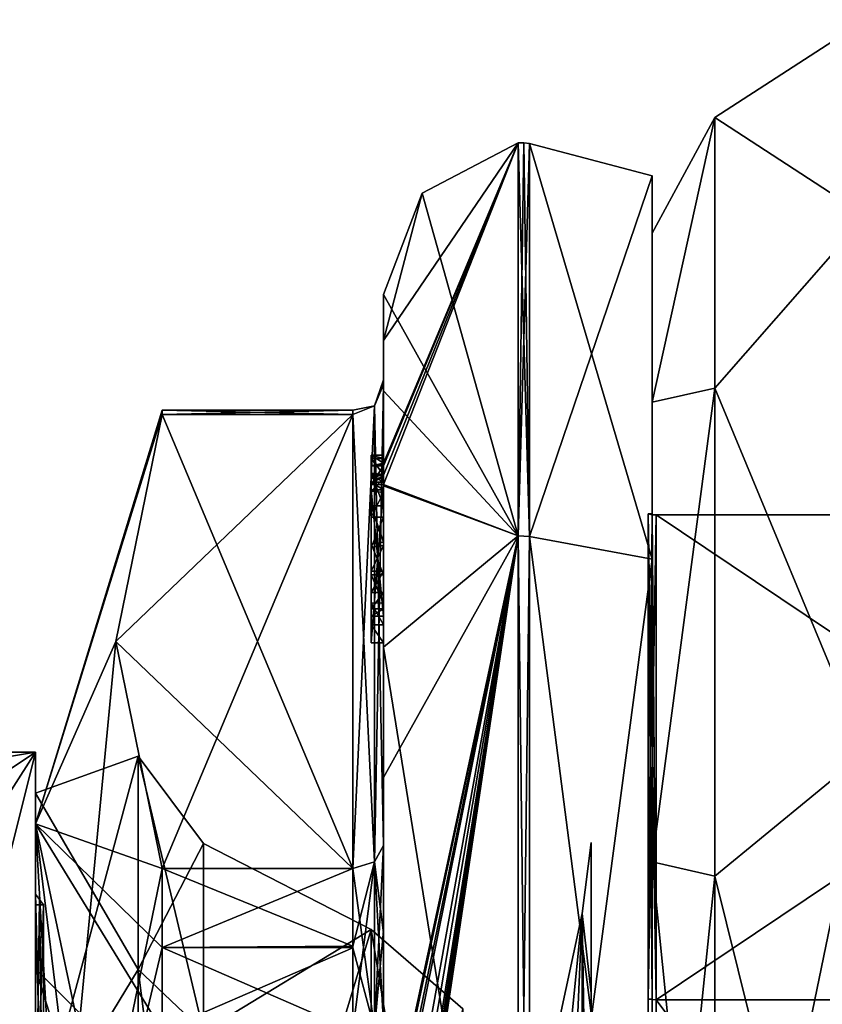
# Model space of a CAD drawing. Extents: x -23 to 700, y -1799 to -1.
# Tile 133 of 212: x -10 to 3, y -20 to -4. Entities that reach past the tile are written whole.
import ezdxf

# ---------------------------------------------------------------- set-up
doc = ezdxf.new("R2010")
doc.units = 0
doc.header["$LTSCALE"] = 67.568058
for name, color, linetype in [('1150', 7, 'CONTINUOUS'), ('1151', 7, 'CONTINUOUS'), ('1152', 7, 'CONTINUOUS'), ('1154', 7, 'CONTINUOUS'), ('1228', 7, 'CONTINUOUS'), ('1252', 7, 'CONTINUOUS'), ('1253', 7, 'CONTINUOUS'), ('1256', 7, 'CONTINUOUS'), ('1257', 7, 'CONTINUOUS'), ('1258', 7, 'CONTINUOUS'), ('1259', 7, 'CONTINUOUS'), ('1260', 7, 'CONTINUOUS'), ('1261', 7, 'CONTINUOUS'), ('1266', 7, 'CONTINUOUS'), ('1267', 7, 'CONTINUOUS'), ('1268', 7, 'CONTINUOUS'), ('1269', 7, 'CONTINUOUS'), ('1271', 7, 'CONTINUOUS'), ('1272', 7, 'CONTINUOUS'), ('1273', 7, 'CONTINUOUS'), ('1274', 7, 'CONTINUOUS'), ('1275', 7, 'CONTINUOUS'), ('1276', 7, 'CONTINUOUS'), ('1277', 7, 'CONTINUOUS'), ('1279', 7, 'CONTINUOUS'), ('1280', 7, 'CONTINUOUS'), ('1281', 7, 'CONTINUOUS'), ('1282', 7, 'CONTINUOUS'), ('1284', 7, 'CONTINUOUS'), ('1287', 7, 'CONTINUOUS'), ('1288', 7, 'CONTINUOUS'), ('1338', 7, 'CONTINUOUS'), ('1339', 7, 'CONTINUOUS'), ('1340', 7, 'CONTINUOUS'), ('1341', 7, 'CONTINUOUS'), ('1342', 7, 'CONTINUOUS'), ('1343', 7, 'CONTINUOUS'), ('1344', 7, 'CONTINUOUS'), ('1345', 7, 'CONTINUOUS'), ('1347', 7, 'CONTINUOUS'), ('1348', 7, 'CONTINUOUS'), ('1352', 7, 'CONTINUOUS'), ('1354', 7, 'CONTINUOUS'), ('1355', 7, 'CONTINUOUS'), ('1356', 7, 'CONTINUOUS'), ('1357', 7, 'CONTINUOUS'), ('1358', 7, 'CONTINUOUS'), ('1359', 7, 'CONTINUOUS'), ('1360', 7, 'CONTINUOUS'), ('1443', 7, 'CONTINUOUS'), ('1444', 7, 'CONTINUOUS'), ('1448', 7, 'CONTINUOUS'), ('1449', 7, 'CONTINUOUS'), ('1450', 7, 'CONTINUOUS'), ('1451', 7, 'CONTINUOUS'), ('1452', 7, 'CONTINUOUS'), ('902', 7, 'CONTINUOUS'), ('936', 7, 'CONTINUOUS')]:
    doc.layers.add(name, color=color, linetype=linetype)

msp = doc.modelspace()

# ---------------------------------------------------------------- linework, layer by layer
at = {"layer": '1150', "color": 7, "linetype": 'CONTINUOUS'}
for points in [[(-10.1, -16), (-10.1, -22, -10.392), (-11.6, -16), (-10.1, -16)], [(-11.6, -16), (-10.1, -22, -10.392), (-11.6, -16.253, -2.45), (-11.6, -16)], [(-11.6, -16.253, -2.45), (-10.1, -22, -10.392), (-11.6, -17, -4.796), (-11.6, -16.253, -2.45)], [(-11.6, -17, -4.796), (-10.1, -22, -10.392), (-11.6, -18.347, -7.128), (-11.6, -17, -4.796)], [(-11.6, -18.347, -7.128), (-10.1, -22, -10.392), (-11.6, -22, -10.392), (-11.6, -18.347, -7.128)]]:
    msp.add_3dface(points, dxfattribs=at)
at = {"layer": '1151', "color": 7, "linetype": 'CONTINUOUS'}
for points in [[(-10.1, -16), (-11.6, -16), (-11.6, -16.253, 2.45), (-10.1, -16)], [(-11.6, -22, 10.392), (-10.1, -16), (-11.6, -18.347, 7.128), (-11.6, -22, 10.392)], [(-10.1, -16), (-11.6, -22, 10.392), (-10.1, -22, 10.392), (-10.1, -16)], [(-11.6, -18.347, 7.128), (-10.1, -16), (-11.6, -17, 4.796), (-11.6, -18.347, 7.128)], [(-11.6, -17, 4.796), (-10.1, -16), (-11.6, -16.253, 2.45), (-11.6, -17, 4.796)]]:
    msp.add_3dface(points, dxfattribs=at)
at = {"layer": '1152', "color": 7, "linetype": 'CONTINUOUS'}
for points in [[(-10.1, -22, -10.392), (-10.1, -16), (-10.1, -16.671), (-10.1, -22, -10.392)], [(-10.1, -16), (-10.1, -22, 10.392), (-10.1, -16.671), (-10.1, -16)], [(-10.1, -22, -10.392), (-10.1, -16.671), (-10.1, -22.335, -9.811), (-10.1, -22, -10.392)], [(-10.1, -22, 10.392), (-10.1, -22.335, 9.811), (-10.1, -16.671), (-10.1, -22, 10.392)]]:
    msp.add_3dface(points, dxfattribs=at)
at = {"layer": '1154', "color": 7, "linetype": 'CONTINUOUS'}
for points in [[(-7.35, -20.575, -7.425), (-7.35, -17.5), (-4.6, -18.907, -5.25), (-7.35, -20.575, -7.425)], [(-4.6, -18.907, -5.25), (-7.35, -17.5), (-4.6, -18.907, 5.25), (-4.6, -18.907, -5.25)], [(-4.6, -18.907, 5.25), (-7.35, -17.5), (-7.35, -20.575, 7.425), (-4.6, -18.907, 5.25)], [(-7.35, -28, 10.5), (-4.6, -28, 10.5), (-4.6, -18.907, 5.25), (-7.35, -28, 10.5)], [(-7.35, -28, 10.5), (-4.6, -18.907, 5.25), (-7.35, -20.575, 7.425), (-7.35, -28, 10.5)], [(-4.6, -28, -10.5), (-7.35, -20.575, -7.425), (-4.6, -18.907, -5.25), (-4.6, -28, -10.5)]]:
    msp.add_3dface(points, dxfattribs=at)
at = {"layer": '1228', "color": 7, "linetype": 'CONTINUOUS'}
for points in [[(-3.1, -20.206, 4.5), (-3.1, -20.206, -4.5), (-4.6, -18.907, 5.25), (-3.1, -20.206, 4.5)], [(-4.6, -28, 10.5), (-3.1, -20.206, 4.5), (-4.6, -18.907, 5.25), (-4.6, -28, 10.5)], [(-3.1, -20.206, -4.5), (-3.1, -28, -9), (-4.6, -18.907, -5.25), (-3.1, -20.206, -4.5)], [(-3.1, -20.206, -4.5), (-4.6, -18.907, -5.25), (-4.6, -18.907, 5.25), (-3.1, -20.206, -4.5)], [(-3.1, -28, -9), (-4.6, -28, -10.5), (-4.6, -18.907, -5.25), (-3.1, -28, -9)]]:
    msp.add_3dface(points, dxfattribs=at)
at = {"layer": '1252', "color": 7, "linetype": 'CONTINUOUS'}
for points in [[(-10.1, -16.671), (-10.1, -22.335, 9.811), (-8.417, -16.064), (-10.1, -16.671)], [(-8.417, -16.064), (-10.1, -22.335, 9.811), (-8.417, -19.56, 8.44), (-8.417, -16.064)], [(-7.35, -17.5), (-8.417, -16.064), (-8.417, -19.56, 8.44), (-7.35, -17.5)], [(-7.35, -20.575, 7.425), (-7.35, -17.5), (-8.417, -19.56, 8.44), (-7.35, -20.575, 7.425)], [(-8.417, -19.56, 8.44), (-10.1, -22.335, 9.811), (-8.417, -28, 11.936), (-8.417, -19.56, 8.44)], [(-7.35, -20.575, 7.425), (-8.417, -19.56, 8.44), (-8.417, -28, 11.936), (-7.35, -20.575, 7.425)]]:
    msp.add_3dface(points, dxfattribs=at)
at = {"layer": '1253', "color": 7, "linetype": 'CONTINUOUS'}
for points in [[(-10.1, -16.671), (-8.417, -16.064), (-8.417, -19.56, -8.44), (-10.1, -16.671)], [(-7.35, -17.5), (-7.35, -20.575, -7.425), (-8.417, -16.064), (-7.35, -17.5)], [(-8.417, -16.064), (-7.35, -20.575, -7.425), (-8.417, -19.56, -8.44), (-8.417, -16.064)], [(-10.1, -22.335, -9.811), (-10.1, -16.671), (-8.417, -19.56, -8.44), (-10.1, -22.335, -9.811)], [(-8.417, -28, -11.936), (-10.1, -22.335, -9.811), (-8.417, -19.56, -8.44), (-8.417, -28, -11.936)], [(-7.35, -20.575, -7.425), (-7.35, -28, -10.5), (-8.417, -19.56, -8.44), (-7.35, -20.575, -7.425)], [(-7.35, -28, -10.5), (-8.417, -28, -11.936), (-8.417, -19.56, -8.44), (-7.35, -28, -10.5)]]:
    msp.add_3dface(points, dxfattribs=at)
at = {"layer": '1256', "color": 7, "linetype": 'CONTINUOUS'}
for points in [[(-10.1, -18.329), (-10.1, -18.5), (-10.1, -23.165, -8.375), (-10.1, -18.329)], [(-10.1, -18.5), (-10.1, -18.329), (-10.1, -23.165, 8.375), (-10.1, -18.5)], [(-10.1, -23.25, 8.227), (-10.1, -18.5), (-10.1, -23.165, 8.375), (-10.1, -23.25, 8.227)], [(-10.1, -18.5), (-10.1, -23.25, -8.227), (-10.1, -23.165, -8.375), (-10.1, -18.5)]]:
    msp.add_3dface(points, dxfattribs=at)
at = {"layer": '1257', "color": 7, "linetype": 'CONTINUOUS'}
for points in [[(-10.1, -23.25, -8.227), (-10.1, -18.5), (-9.968, -23.25, -8.227), (-10.1, -23.25, -8.227)], [(-9.968, -23.25, -8.227), (-10.1, -18.5), (-9.968, -18.5), (-9.968, -23.25, -8.227)]]:
    msp.add_3dface(points, dxfattribs=at)
at = {"layer": '1258', "color": 7, "linetype": 'CONTINUOUS'}
for points in [[(-10.1, -18.5), (-10.1, -23.25, 8.227), (-9.968, -18.5), (-10.1, -18.5)], [(-9.968, -18.5), (-10.1, -23.25, 8.227), (-9.968, -23.25, 8.227), (-9.968, -18.5)]]:
    msp.add_3dface(points, dxfattribs=at)
at = {"layer": '1259', "color": 7, "linetype": 'CONTINUOUS'}
for points in [[(-10.1, -23.165, 8.375), (-10.1, -18.329), (-9.968, -23.25, 8.227), (-10.1, -23.165, 8.375)], [(-9.968, -23.25, 8.227), (-10.1, -18.329), (-10.037, -18.417), (-9.968, -23.25, 8.227)], [(-9.968, -18.5), (-9.968, -23.25, 8.227), (-10.037, -18.417), (-9.968, -18.5)]]:
    msp.add_3dface(points, dxfattribs=at)
at = {"layer": '1260', "color": 7, "linetype": 'CONTINUOUS'}
for points in [[(-10.1, -18.329), (-10.1, -23.165, -8.375), (-10.037, -18.417), (-10.1, -18.329)], [(-10.1, -23.165, -8.375), (-9.968, -18.5), (-10.037, -18.417), (-10.1, -23.165, -8.375)], [(-10.1, -23.165, -8.375), (-9.968, -23.25, -8.227), (-9.968, -18.5), (-10.1, -23.165, -8.375)]]:
    msp.add_3dface(points, dxfattribs=at)
at = {"layer": '1261', "linetype": 'CONTINUOUS'}
for points in [[(-10.1, -23.764, -7.311), (-10.1, -19.55), (-10.1, -17.175, -6.249), (-10.1, -23.764, -7.311)], [(-10.1, -19.55), (-10.1, -23.763, 7.311), (-10.1, -17.175, 6.249), (-10.1, -19.55)], [(-10.1, -17.175, -6.249), (-10.1, -19.55), (-10.1, -17.175, 6.249), (-10.1, -17.175, -6.249)], [(-10.1, -28, -12.5), (-10.1, -23.764, -7.311), (-10.1, -17.175, -6.249), (-10.1, -28, -12.5)], [(-10.1, -23.763, 7.311), (-10.1, -27.999, 8.45), (-10.1, -17.175, 6.249), (-10.1, -23.763, 7.311)], [(-10.1, -17.175, 6.249), (-10.1, -27.999, 8.45), (-10.1, -28, 12.5), (-10.1, -17.175, 6.249)]]:
    msp.add_3dface(points, dxfattribs=at)
at = {"layer": '1266', "linetype": 'CONTINUOUS'}
for points in [[(-8.023, -17.907, 14.418), (-4.9, -10.467, 1.532), (-8.786, -14.187, 7.975), (-8.023, -17.907, 14.418)], [(-8.786, -14.187, 7.975), (-4.9, -10.467, 1.532), (-8.023, -10.467, 1.532), (-8.786, -14.187, 7.975)], [(-4.9, -17.907, 14.418), (-4.9, -10.467, 1.532), (-8.023, -17.907, 14.418), (-4.9, -17.907, 14.418)]]:
    msp.add_3dface(points, dxfattribs=at)
at = {"layer": '1267', "linetype": 'CONTINUOUS'}
for points in [[(-8.023, -10.467, -1.532), (-4.9, -17.907, -14.418), (-8.786, -14.187, -7.975), (-8.023, -10.467, -1.532)], [(-4.9, -10.467, -1.532), (-4.9, -17.907, -14.418), (-8.023, -10.467, -1.532), (-4.9, -10.467, -1.532)], [(-8.786, -14.187, -7.975), (-4.9, -17.907, -14.418), (-8.023, -17.907, -14.418), (-8.786, -14.187, -7.975)]]:
    msp.add_3dface(points, dxfattribs=at)
at = {"layer": '1268', "linetype": 'CONTINUOUS'}
for points in [[(-4.4, -8.5), (-4.4, -10.08, -7.69), (-4.4, -9.257, 5.382), (-4.4, -8.5)], [(-4.4, -9.257, 5.382), (-4.4, -10.08, -7.69), (-4.4, -9.9, -0.012), (-4.4, -9.257, 5.382)], [(-4.4, -11.268, 10.015), (-4.4, -9.257, 5.382), (-4.4, -11.133, 9.552), (-4.4, -11.268, 10.015)], [(-4.4, -11.133, 9.552), (-4.4, -9.257, 5.382), (-4.4, -9.979, 1.686), (-4.4, -11.133, 9.552)], [(-4.4, -9.979, 1.686), (-4.4, -9.257, 5.382), (-4.4, -9.9, -0.012), (-4.4, -9.979, 1.686)], [(-4.4, -9.9, -0.012), (-4.4, -10.08, -7.69), (-4.4, -9.979, -1.686), (-4.4, -9.9, -0.012)], [(-4.4, -13.915, 8.604), (-4.4, -13.561, 8.194), (-4.4, -9.979, 1.686), (-4.4, -13.915, 8.604)], [(-4.4, -17.529, 14.764), (-4.4, -13.915, 8.604), (-4.4, -9.979, 1.686), (-4.4, -17.529, 14.764)], [(-4.4, -10.08, -7.69), (-4.4, -14.278, -13.855), (-4.4, -9.979, -1.686), (-4.4, -10.08, -7.69)], [(-4.4, -9.979, -1.686), (-4.4, -14.278, -13.855), (-4.4, -17.529, -14.764), (-4.4, -9.979, -1.686)], [(-4.4, -11.187, 9.097), (-4.4, -11.133, 9.552), (-4.4, -9.979, 1.686), (-4.4, -11.187, 9.097)], [(-4.4, -11.454, 8.634), (-4.4, -11.187, 9.097), (-4.4, -9.979, 1.686), (-4.4, -11.454, 8.634)], [(-4.4, -11.966, 8.23), (-4.4, -11.454, 8.634), (-4.4, -9.979, 1.686), (-4.4, -11.966, 8.23)], [(-4.4, -12.563, 7.993), (-4.4, -11.966, 8.23), (-4.4, -9.979, 1.686), (-4.4, -12.563, 7.993)], [(-4.4, -13.095, 7.988), (-4.4, -12.563, 7.993), (-4.4, -9.979, 1.686), (-4.4, -13.095, 7.988)], [(-4.4, -13.561, 8.194), (-4.4, -13.095, 7.988), (-4.4, -9.979, 1.686), (-4.4, -13.561, 8.194)], [(-4.4, -11.454, 9.579), (-4.4, -11.514, 9.204), (-4.4, -11.578, 9.948), (-4.4, -11.454, 9.579)], [(-4.4, -11.514, 9.204), (-4.4, -11.747, 8.855), (-4.4, -11.578, 9.948), (-4.4, -11.514, 9.204)], [(-4.4, -11.747, 8.855), (-4.4, -11.701, 10.162), (-4.4, -11.578, 9.948), (-4.4, -11.747, 8.855)], [(-4.4, -11.635, 10.603), (-4.4, -14.211, 9.116), (-4.4, -16.414, 15.685), (-4.4, -11.635, 10.603)], [(-4.4, -13.773, 8.966), (-4.4, -11.701, 10.162), (-4.4, -13.65, 8.752), (-4.4, -13.773, 8.966)], [(-4.4, -13.65, 8.752), (-4.4, -11.701, 10.162), (-4.4, -13.385, 8.46), (-4.4, -13.65, 8.752)], [(-4.4, -13.385, 8.46), (-4.4, -11.701, 10.162), (-4.4, -13.035, 8.329), (-4.4, -13.385, 8.46)], [(-4.4, -13.035, 8.329), (-4.4, -11.701, 10.162), (-4.4, -12.616, 8.356), (-4.4, -13.035, 8.329)], [(-4.4, -12.616, 8.356), (-4.4, -11.701, 10.162), (-4.4, -12.151, 8.55), (-4.4, -12.616, 8.356)], [(-4.4, -12.151, 8.55), (-4.4, -11.701, 10.162), (-4.4, -11.747, 8.855), (-4.4, -12.151, 8.55)], [(-4.4, -14.211, 9.116), (-4.4, -13.915, 8.604), (-4.4, -17.529, 14.764), (-4.4, -14.211, 9.116)], [(-4.4, -16.414, 15.685), (-4.4, -14.211, 9.116), (-4.4, -17.529, 14.764), (-4.4, -16.414, 15.685)], [(-4.4, -14.278, -13.855), (-4.4, -20.48, -17.992), (-4.4, -17.529, -14.764), (-4.4, -14.278, -13.855)], [(-4.4, -22.674, 18.759), (-4.4, -16.414, 15.685), (-4.4, -22.674, 18.216), (-4.4, -22.674, 18.759)], [(-4.4, -22.674, 18.216), (-4.4, -16.414, 15.685), (-4.4, -20.45, 16.45), (-4.4, -22.674, 18.216)], [(-4.4, -20.45, 16.45), (-4.4, -16.414, 15.685), (-4.4, -18.961, 15.681), (-4.4, -20.45, 16.45)], [(-4.4, -18.961, 15.681), (-4.4, -16.414, 15.685), (-4.4, -17.529, 14.764), (-4.4, -18.961, 15.681)], [(-4.4, -17.529, -14.764), (-4.4, -20.48, -17.992), (-4.4, -18.921, -15.658), (-4.4, -17.529, -14.764)], [(-4.4, -18.921, -15.658), (-4.4, -20.48, -17.992), (-4.4, -20.45, -16.45), (-4.4, -18.921, -15.658)]]:
    msp.add_3dface(points, dxfattribs=at)
at = {"layer": '1269', "linetype": 'CONTINUOUS'}
for points in [[(0, -12.098), (0, -20.05, -13.772), (0, -6.556), (0, -12.098)], [(0, -6.556), (0, -20.05, -13.772), (0, -12.837, -15.164), (0, -6.556)], [(0, -12.837, 15.164), (0, -12.098), (0, -6.556), (0, -12.837, 15.164)], [(0, -20.05, 13.772), (0, -12.098), (0, -12.837, 15.164), (0, -20.05, 13.772)], [(0, -12.837, -15.164), (0, -20.05, -13.772), (0, -43.163, -15.164), (0, -12.837, -15.164)], [(0, -35.95, 13.772), (0, -20.05, 13.772), (0, -12.837, 15.164), (0, -35.95, 13.772)], [(0, -43.163, 15.164), (0, -35.95, 13.772), (0, -12.837, 15.164), (0, -43.163, 15.164)], [(0, -28, 21.444), (0, -43.163, 15.164), (0, -12.837, 15.164), (0, -28, 21.444)], [(0, -28, -21.444), (0, -12.837, -15.164), (0, -43.163, -15.164), (0, -28, -21.444)], [(0, -20.05, -13.772), (0, -35.95, -13.772), (0, -43.163, -15.164), (0, -20.05, -13.772)]]:
    msp.add_3dface(points, dxfattribs=at)
at = {"layer": '1271', "linetype": 'CONTINUOUS'}
for points in [[(11.9, -20.058, 13.757), (11.9, -12.115), (0.066, -20.058, 13.757), (11.9, -20.058, 13.757)], [(0.066, -20.058, 13.757), (11.9, -12.115), (0.066, -12.115), (0.066, -20.058, 13.757)], [(11.9, -35.942, 13.757), (11.9, -20.058, 13.757), (0.066, -35.942, 13.757), (11.9, -35.942, 13.757)], [(0.066, -35.942, 13.757), (11.9, -20.058, 13.757), (0.066, -20.058, 13.757), (0.066, -35.942, 13.757)]]:
    msp.add_3dface(points, dxfattribs=at)
at = {"layer": '1272', "linetype": 'CONTINUOUS'}
for points in [[(0.066, -12.115), (11.9, -12.115), (11.9, -20.058, -13.757), (0.066, -12.115)], [(0.066, -12.115), (11.9, -20.058, -13.757), (0.066, -20.058, -13.757), (0.066, -12.115)], [(11.9, -20.058, -13.757), (11.9, -35.942, -13.757), (0.066, -20.058, -13.757), (11.9, -20.058, -13.757)], [(0.066, -20.058, -13.757), (11.9, -35.942, -13.757), (0.066, -35.942, -13.757), (0.066, -20.058, -13.757)]]:
    msp.add_3dface(points, dxfattribs=at)
at = {"layer": '1273', "linetype": 'CONTINUOUS'}
for points in [[(-2.195, -6.017), (-2.195, -12.456, -15.544), (-3.769, -6.84), (-2.195, -6.017)], [(-2.195, -12.456, -15.544), (-4.4, -8.5), (-3.769, -6.84), (-2.195, -12.456, -15.544)], [(-4.4, -10.08, -7.69), (-4.4, -8.5), (-2.195, -12.456, -15.544), (-4.4, -10.08, -7.69)], [(-4.4, -14.278, -13.855), (-4.4, -10.08, -7.69), (-2.195, -12.456, -15.544), (-4.4, -14.278, -13.855)], [(-2.195, -28, -21.983), (-4.4, -14.278, -13.855), (-2.195, -12.456, -15.544), (-2.195, -28, -21.983)], [(-4.4, -20.48, -17.992), (-4.4, -14.278, -13.855), (-2.195, -28, -21.983), (-4.4, -20.48, -17.992)]]:
    msp.add_3dface(points, dxfattribs=at)
at = {"layer": '1274', "linetype": 'CONTINUOUS'}
for points in [[(-4.4, -9.257, 5.382), (-4.4, -11.268, 10.015), (-2.195, -6.017), (-4.4, -9.257, 5.382)], [(-4.4, -9.257, 5.382), (-2.195, -6.017), (-3.769, -6.84), (-4.4, -9.257, 5.382)], [(-2.195, -6.017), (-4.4, -11.268, 10.015), (-4.4, -11.288, 10.053), (-2.195, -6.017)], [(-4.4, -11.31, 10.091), (-2.195, -6.017), (-4.4, -11.288, 10.053), (-4.4, -11.31, 10.091)], [(-2.195, -6.017), (-4.4, -11.31, 10.091), (-4.4, -11.461, 10.354), (-2.195, -6.017)], [(-2.195, -12.456, 15.544), (-2.195, -6.017), (-4.4, -11.613, 10.616), (-2.195, -12.456, 15.544)], [(-4.4, -11.613, 10.616), (-2.195, -6.017), (-4.4, -11.461, 10.354), (-4.4, -11.613, 10.616)], [(-4.4, -8.5), (-4.4, -9.257, 5.382), (-3.769, -6.84), (-4.4, -8.5)], [(-4.4, -11.624, 10.61), (-2.195, -12.456, 15.544), (-4.4, -11.613, 10.616), (-4.4, -11.624, 10.61)], [(-4.4, -11.635, 10.603), (-2.195, -12.456, 15.544), (-4.4, -11.624, 10.61), (-4.4, -11.635, 10.603)], [(-4.4, -11.635, 10.603), (-4.4, -16.414, 15.685), (-2.195, -12.456, 15.544), (-4.4, -11.635, 10.603)], [(-4.4, -16.414, 15.685), (-4.4, -22.674, 18.759), (-2.195, -12.456, 15.544), (-4.4, -16.414, 15.685)], [(-2.195, -12.456, 15.544), (-4.4, -22.674, 18.759), (-4.374, -22.674, 19.134), (-2.195, -12.456, 15.544)], [(-2.195, -12.456, 15.544), (-4.4, -26.56, 19.447), (-4.4, -26.884, 19.5), (-2.195, -12.456, 15.544)], [(-4.4, -26.56, 19.447), (-2.195, -12.456, 15.544), (-4.399, -26.227, 19.5), (-4.4, -26.56, 19.447)], [(-2.195, -28, 21.983), (-2.195, -12.456, 15.544), (-4.4, -27.249, 19.5), (-2.195, -28, 21.983)], [(-4.4, -27.249, 19.5), (-2.195, -12.456, 15.544), (-4.4, -27.067, 19.5), (-4.4, -27.249, 19.5)], [(-4.4, -27.067, 19.5), (-2.195, -12.456, 15.544), (-4.4, -26.884, 19.5), (-4.4, -27.067, 19.5)], [(-4.399, -26.227, 19.5), (-2.195, -12.456, 15.544), (-4.394, -25.404, 19.5), (-4.399, -26.227, 19.5)], [(-4.394, -25.404, 19.5), (-2.195, -12.456, 15.544), (-4.383, -24.594, 19.5), (-4.394, -25.404, 19.5)], [(-4.383, -24.594, 19.5), (-2.195, -12.456, 15.544), (-4.32, -23.021, 19.5), (-4.383, -24.594, 19.5)], [(-4.296, -22.674, 19.5), (-2.195, -12.456, 15.544), (-4.374, -22.674, 19.134), (-4.296, -22.674, 19.5)], [(-4.32, -23.021, 19.5), (-2.195, -12.456, 15.544), (-4.296, -22.674, 19.5), (-4.32, -23.021, 19.5)]]:
    msp.add_3dface(points, dxfattribs=at)
at = {"layer": '1275', "linetype": 'CONTINUOUS'}
for points in [[(-2.009, -12.465, 15.535), (0, -6.556), (-2.009, -6.03, 0), (-2.009, -12.465, 15.535)], [(0, -12.837, 15.164), (0, -6.556), (-2.009, -12.465, 15.535), (0, -12.837, 15.164)], [(-2.009, -28, 21.97), (0, -12.837, 15.164), (-2.009, -12.465, 15.535), (-2.009, -28, 21.97)], [(0, -28, 21.444), (0, -12.837, 15.164), (-2.009, -28, 21.97), (0, -28, 21.444)]]:
    msp.add_3dface(points, dxfattribs=at)
at = {"layer": '1276', "linetype": 'CONTINUOUS'}
for points in [[(0, -6.556), (0, -12.837, -15.164), (-2.009, -6.03, 0), (0, -6.556)], [(-2.009, -6.03, 0), (0, -12.837, -15.164), (-2.009, -12.465, -15.535), (-2.009, -6.03, 0)], [(0, -12.837, -15.164), (0, -28, -21.444), (-2.009, -12.465, -15.535), (0, -12.837, -15.164)], [(-2.009, -12.465, -15.535), (0, -28, -21.444), (-2.009, -28, -21.97), (-2.009, -12.465, -15.535)]]:
    msp.add_3dface(points, dxfattribs=at)
at = {"layer": '1277', "linetype": 'CONTINUOUS'}
for points in [[(-1.556, -22.732, -5.268), (-1.556, -28, -7.45), (-1.144, -18.643, -5.402), (-1.556, -22.732, -5.268)], [(-1.556, -28, -7.45), (-1.144, -28, -10.805), (-1.144, -18.643, -5.402), (-1.556, -28, -7.45)], [(-1.556, -20.55), (-1.556, -22.732, -5.268), (-1.144, -18.643, -5.402), (-1.556, -20.55)], [(-1.556, -22.732, 5.268), (-1.556, -20.55), (-1.144, -18.643, 5.402), (-1.556, -22.732, 5.268)], [(-1.144, -18.643, 5.402), (-1.556, -20.55), (-1.144, -18.643, -5.402), (-1.144, -18.643, 5.402)], [(-1.144, -28, 10.805), (-1.556, -22.732, 5.268), (-1.144, -18.643, 5.402), (-1.144, -28, 10.805)]]:
    msp.add_3dface(points, dxfattribs=at)
at = {"layer": '1279', "linetype": 'CONTINUOUS'}
for points in [[(0.066, -20.058, -13.757), (-0.064, -12.098), (0.001, -12.111), (0.066, -20.058, -13.757)], [(-0.064, -12.098), (0.066, -20.058, -13.757), (-0.064, -20.049, -13.772), (-0.064, -12.098)], [(0.066, -12.115), (0.066, -20.058, -13.757), (0.001, -12.111), (0.066, -12.115)], [(0.066, -20.058, -13.757), (0.066, -35.942, -13.757), (-0.064, -20.049, -13.772), (0.066, -20.058, -13.757)], [(-0.064, -20.049, -13.772), (0.066, -35.942, -13.757), (-0.064, -35.951, -13.772), (-0.064, -20.049, -13.772)]]:
    msp.add_3dface(points, dxfattribs=at)
at = {"layer": '1280', "linetype": 'CONTINUOUS'}
for points in [[(0.001, -12.111), (-0.064, -12.098), (-0.064, -20.049, 13.772), (0.001, -12.111)], [(0.066, -12.115), (0.001, -12.111), (-0.064, -20.049, 13.772), (0.066, -12.115)], [(0.066, -20.058, 13.757), (0.066, -12.115), (-0.064, -20.049, 13.772), (0.066, -20.058, 13.757)], [(-0.064, -35.951, 13.772), (0.066, -20.058, 13.757), (-0.064, -20.049, 13.772), (-0.064, -35.951, 13.772)], [(0.066, -35.942, 13.757), (0.066, -20.058, 13.757), (-0.064, -35.951, 13.772), (0.066, -35.942, 13.757)]]:
    msp.add_3dface(points, dxfattribs=at)
at = {"layer": '1281', "linetype": 'CONTINUOUS'}
for points in [[(-2.009, -12.465, -15.535), (-2.195, -6.017), (-2.102, -6.015, 0), (-2.009, -12.465, -15.535)], [(-2.195, -12.456, -15.544), (-2.195, -6.017), (-2.009, -12.465, -15.535), (-2.195, -12.456, -15.544)], [(-2.009, -6.03, 0), (-2.009, -12.465, -15.535), (-2.102, -6.015, 0), (-2.009, -6.03, 0)], [(-2.195, -28, -21.983), (-2.195, -12.456, -15.544), (-2.009, -28, -21.97), (-2.195, -28, -21.983)], [(-2.195, -12.456, -15.544), (-2.009, -12.465, -15.535), (-2.009, -28, -21.97), (-2.195, -12.456, -15.544)]]:
    msp.add_3dface(points, dxfattribs=at)
at = {"layer": '1282', "linetype": 'CONTINUOUS'}
for points in [[(-2.195, -6.017), (-2.195, -12.456, 15.544), (-2.102, -6.015, 0), (-2.195, -6.017)], [(-2.195, -12.456, 15.544), (-2.009, -6.03, 0), (-2.102, -6.015, 0), (-2.195, -12.456, 15.544)], [(-2.195, -12.456, 15.544), (-2.009, -12.465, 15.535), (-2.009, -6.03, 0), (-2.195, -12.456, 15.544)], [(-2.195, -12.456, 15.544), (-2.195, -28, 21.983), (-2.009, -12.465, 15.535), (-2.195, -12.456, 15.544)], [(-2.195, -28, 21.983), (-2.009, -28, 21.97), (-2.009, -12.465, 15.535), (-2.195, -28, 21.983)]]:
    msp.add_3dface(points, dxfattribs=at)
at = {"layer": '1284', "linetype": 'CONTINUOUS'}
for points in [[(-10.1, -17.175, 6.249), (-8.023, -10.467, 1.532), (-8.023, -10.4), (-10.1, -17.175, 6.249)], [(-8.023, -10.467, -1.532), (-10.1, -17.175, 6.249), (-8.023, -10.4), (-8.023, -10.467, -1.532)], [(-10.1, -17.175, 6.249), (-8.786, -14.187, 7.975), (-8.023, -10.467, 1.532), (-10.1, -17.175, 6.249)], [(-10.1, -17.175, 6.249), (-8.023, -10.467, -1.532), (-8.786, -14.187, -7.975), (-10.1, -17.175, 6.249)], [(-10.1, -17.175, -6.249), (-10.1, -17.175, 6.249), (-8.786, -14.187, -7.975), (-10.1, -17.175, -6.249)], [(-10.1, -17.175, -6.249), (-8.786, -14.187, -7.975), (-8.023, -17.907, -14.418), (-10.1, -17.175, -6.249)], [(-10.1, -17.175, 6.249), (-10.1, -28, 12.5), (-8.786, -14.187, 7.975), (-10.1, -17.175, 6.249)], [(-10.1, -28, 12.5), (-8.023, -17.907, 14.418), (-8.786, -14.187, 7.975), (-10.1, -28, 12.5)], [(-10.1, -28, -12.5), (-10.1, -17.175, -6.249), (-9.483, -28, -14.24), (-10.1, -28, -12.5)], [(-10.1, -17.175, -6.249), (-8.023, -20.56, -15.95), (-8.598, -24.292, -15.95), (-10.1, -17.175, -6.249)], [(-8.023, -20.56, -15.95), (-10.1, -17.175, -6.249), (-8.023, -19.2, -15.242), (-8.023, -20.56, -15.95)], [(-10.1, -17.175, -6.249), (-8.598, -24.292, -15.95), (-8.786, -28, -15.95), (-10.1, -17.175, -6.249)], [(-10.1, -17.175, -6.249), (-8.786, -28, -15.95), (-9.483, -28, -14.24), (-10.1, -17.175, -6.249)], [(-10.1, -17.175, -6.249), (-8.023, -17.907, -14.418), (-8.023, -19.2, -15.242), (-10.1, -17.175, -6.249)], [(-8.023, -17.907, 14.418), (-10.1, -28, 12.5), (-8.023, -19.2, 15.242), (-8.023, -17.907, 14.418)], [(-10.1, -28, 12.5), (-8.023, -20.56, 15.95), (-8.023, -19.2, 15.242), (-10.1, -28, 12.5)]]:
    msp.add_3dface(points, dxfattribs=at)
at = {"layer": '1287', "linetype": 'CONTINUOUS'}
msp.add_3dface([(-10.1, -19.55), (-10.1, -23.764, -7.311), (-9.1, -20.55), (-10.1, -19.55)], dxfattribs=at)
at = {"layer": '1288', "linetype": 'CONTINUOUS'}
for points in [[(-10.1, -23.763, 7.311), (-10.1, -19.55), (-9.1, -22.723, 5.259), (-10.1, -23.763, 7.311)], [(-10.1, -19.55), (-9.1, -20.55), (-9.1, -22.723, 5.259), (-10.1, -19.55)]]:
    msp.add_3dface(points, dxfattribs=at)
at = {"layer": '1338', "linetype": 'CONTINUOUS'}
for points in [[(-4.6, -11.136, 9.59), (-4.6, -11.187, 9.097), (-4.6, -11.578, 9.948), (-4.6, -11.136, 9.59)], [(-4.6, -11.136, 9.59), (-4.6, -11.613, 10.616), (-4.6, -11.31, 10.091), (-4.6, -11.136, 9.59)], [(-4.6, -11.613, 10.616), (-4.6, -11.136, 9.59), (-4.6, -11.578, 9.948), (-4.6, -11.613, 10.616)], [(-4.6, -11.453, 9.57), (-4.6, -11.187, 9.097), (-4.6, -11.514, 9.204), (-4.6, -11.453, 9.57)], [(-4.6, -11.578, 9.948), (-4.6, -11.187, 9.097), (-4.6, -11.453, 9.57), (-4.6, -11.578, 9.948)], [(-4.6, -11.187, 9.097), (-4.6, -11.431, 8.659), (-4.6, -11.514, 9.204), (-4.6, -11.187, 9.097)], [(-4.6, -11.514, 9.204), (-4.6, -11.431, 8.659), (-4.6, -11.724, 8.879), (-4.6, -11.514, 9.204)], [(-4.6, -11.431, 8.659), (-4.6, -11.966, 8.23), (-4.6, -11.724, 8.879), (-4.6, -11.431, 8.659)], [(-4.6, -11.701, 10.162), (-4.6, -11.613, 10.616), (-4.6, -11.578, 9.948), (-4.6, -11.701, 10.162)], [(-4.6, -14.211, 9.116), (-4.6, -11.613, 10.616), (-4.6, -13.773, 8.966), (-4.6, -14.211, 9.116)], [(-4.6, -11.613, 10.616), (-4.6, -11.701, 10.162), (-4.6, -13.773, 8.966), (-4.6, -11.613, 10.616)], [(-4.6, -11.724, 8.879), (-4.6, -11.966, 8.23), (-4.6, -12.151, 8.55), (-4.6, -11.724, 8.879)], [(-4.6, -11.966, 8.23), (-4.6, -12.59, 7.986), (-4.6, -12.151, 8.55), (-4.6, -11.966, 8.23)], [(-4.6, -12.151, 8.55), (-4.6, -12.59, 7.986), (-4.6, -12.646, 8.348), (-4.6, -12.151, 8.55)], [(-4.6, -12.646, 8.348), (-4.6, -12.59, 7.986), (-4.6, -13.035, 8.329), (-4.6, -12.646, 8.348)], [(-4.6, -12.59, 7.986), (-4.6, -13.095, 7.988), (-4.6, -13.035, 8.329), (-4.6, -12.59, 7.986)], [(-4.6, -13.035, 8.329), (-4.6, -13.095, 7.988), (-4.6, -13.386, 8.46), (-4.6, -13.035, 8.329)], [(-4.6, -13.095, 7.988), (-4.6, -13.553, 8.187), (-4.6, -13.386, 8.46), (-4.6, -13.095, 7.988)], [(-4.6, -13.386, 8.46), (-4.6, -13.553, 8.187), (-4.6, -13.65, 8.752), (-4.6, -13.386, 8.46)], [(-4.6, -13.553, 8.187), (-4.6, -13.915, 8.604), (-4.6, -13.773, 8.966), (-4.6, -13.553, 8.187)], [(-4.6, -13.65, 8.752), (-4.6, -13.553, 8.187), (-4.6, -13.773, 8.966), (-4.6, -13.65, 8.752)], [(-4.6, -13.915, 8.604), (-4.6, -14.211, 9.116), (-4.6, -13.773, 8.966), (-4.6, -13.915, 8.604)]]:
    msp.add_3dface(points, dxfattribs=at)
at = {"layer": '1339', "linetype": 'CONTINUOUS'}
for points in [[(-4.4, -13.915, 8.604), (-4.4, -14.211, 9.116), (-4.6, -13.915, 8.604), (-4.4, -13.915, 8.604)], [(-4.4, -14.211, 9.116), (-4.6, -14.211, 9.116), (-4.6, -13.915, 8.604), (-4.4, -14.211, 9.116)]]:
    msp.add_3dface(points, dxfattribs=at)
at = {"layer": '1340', "linetype": 'CONTINUOUS'}
for points in [[(-4.4, -13.095, 7.988), (-4.4, -13.561, 8.194), (-4.6, -13.095, 7.988), (-4.4, -13.095, 7.988)], [(-4.4, -13.561, 8.194), (-4.6, -13.553, 8.187), (-4.6, -13.095, 7.988), (-4.4, -13.561, 8.194)], [(-4.4, -13.561, 8.194), (-4.4, -13.915, 8.604), (-4.6, -13.553, 8.187), (-4.4, -13.561, 8.194)], [(-4.4, -13.915, 8.604), (-4.6, -13.915, 8.604), (-4.6, -13.553, 8.187), (-4.4, -13.915, 8.604)]]:
    msp.add_3dface(points, dxfattribs=at)
at = {"layer": '1341', "linetype": 'CONTINUOUS'}
for points in [[(-4.4, -11.966, 8.23), (-4.4, -12.563, 7.993), (-4.6, -11.966, 8.23), (-4.4, -11.966, 8.23)], [(-4.4, -12.563, 7.993), (-4.6, -12.59, 7.986), (-4.6, -11.966, 8.23), (-4.4, -12.563, 7.993)], [(-4.4, -12.563, 7.993), (-4.4, -13.095, 7.988), (-4.6, -12.59, 7.986), (-4.4, -12.563, 7.993)], [(-4.4, -13.095, 7.988), (-4.6, -13.095, 7.988), (-4.6, -12.59, 7.986), (-4.4, -13.095, 7.988)]]:
    msp.add_3dface(points, dxfattribs=at)
at = {"layer": '1342', "linetype": 'CONTINUOUS'}
for points in [[(-4.4, -11.187, 9.097), (-4.4, -11.454, 8.634), (-4.6, -11.187, 9.097), (-4.4, -11.187, 9.097)], [(-4.4, -11.454, 8.634), (-4.6, -11.431, 8.659), (-4.6, -11.187, 9.097), (-4.4, -11.454, 8.634)], [(-4.4, -11.454, 8.634), (-4.4, -11.966, 8.23), (-4.6, -11.431, 8.659), (-4.4, -11.454, 8.634)], [(-4.4, -11.966, 8.23), (-4.6, -11.966, 8.23), (-4.6, -11.431, 8.659), (-4.4, -11.966, 8.23)]]:
    msp.add_3dface(points, dxfattribs=at)
at = {"layer": '1343', "linetype": 'CONTINUOUS'}
for points in [[(-4.4, -11.268, 10.015), (-4.4, -11.133, 9.552), (-4.6, -11.136, 9.59), (-4.4, -11.268, 10.015)], [(-4.4, -11.133, 9.552), (-4.4, -11.187, 9.097), (-4.6, -11.136, 9.59), (-4.4, -11.133, 9.552)], [(-4.4, -11.268, 10.015), (-4.6, -11.136, 9.59), (-4.6, -11.31, 10.091), (-4.4, -11.268, 10.015)], [(-4.4, -11.187, 9.097), (-4.6, -11.187, 9.097), (-4.6, -11.136, 9.59), (-4.4, -11.187, 9.097)], [(-4.4, -11.288, 10.053), (-4.4, -11.268, 10.015), (-4.6, -11.31, 10.091), (-4.4, -11.288, 10.053)], [(-4.4, -11.31, 10.091), (-4.4, -11.288, 10.053), (-4.6, -11.31, 10.091), (-4.4, -11.31, 10.091)]]:
    msp.add_3dface(points, dxfattribs=at)
at = {"layer": '1344', "linetype": 'CONTINUOUS'}
for points in [[(-4.4, -11.461, 10.354), (-4.4, -11.31, 10.091), (-4.6, -11.613, 10.616), (-4.4, -11.461, 10.354)], [(-4.6, -11.613, 10.616), (-4.4, -11.31, 10.091), (-4.6, -11.31, 10.091), (-4.6, -11.613, 10.616)], [(-4.4, -11.613, 10.616), (-4.4, -11.461, 10.354), (-4.6, -11.613, 10.616), (-4.4, -11.613, 10.616)]]:
    msp.add_3dface(points, dxfattribs=at)
at = {"layer": '1345', "linetype": 'CONTINUOUS'}
for points in [[(-4.4, -11.624, 10.61), (-4.4, -11.613, 10.616), (-4.6, -14.211, 9.116), (-4.4, -11.624, 10.61)], [(-4.4, -11.613, 10.616), (-4.6, -11.613, 10.616), (-4.6, -14.211, 9.116), (-4.4, -11.613, 10.616)], [(-4.4, -11.635, 10.603), (-4.4, -11.624, 10.61), (-4.6, -14.211, 9.116), (-4.4, -11.635, 10.603)], [(-4.4, -14.211, 9.116), (-4.4, -11.635, 10.603), (-4.6, -14.211, 9.116), (-4.4, -14.211, 9.116)]]:
    msp.add_3dface(points, dxfattribs=at)
at = {"layer": '1347', "linetype": 'CONTINUOUS'}
for points in [[(-4.4, -17.529, 14.764), (-4.4, -9.979, 1.686), (-4.549, -10.326, 1.576), (-4.4, -17.529, 14.764)], [(-4.549, -10.326, 1.576), (-4.9, -10.467, 1.532), (-4.549, -17.798, 14.518), (-4.549, -10.326, 1.576)], [(-4.9, -10.467, 1.532), (-4.9, -17.907, 14.418), (-4.549, -17.798, 14.518), (-4.9, -10.467, 1.532)], [(-4.4, -17.529, 14.764), (-4.549, -10.326, 1.576), (-4.549, -17.798, 14.518), (-4.4, -17.529, 14.764)]]:
    msp.add_3dface(points, dxfattribs=at)
at = {"layer": '1348', "linetype": 'CONTINUOUS'}
for points in [[(-4.4, -9.979, -1.686), (-4.4, -17.529, -14.764), (-4.549, -17.798, -14.518), (-4.4, -9.979, -1.686)], [(-4.4, -9.979, -1.686), (-4.549, -17.798, -14.518), (-4.549, -10.326, -1.576), (-4.4, -9.979, -1.686)], [(-4.9, -17.907, -14.418), (-4.9, -10.467, -1.532), (-4.549, -10.326, -1.576), (-4.9, -17.907, -14.418)], [(-4.549, -17.798, -14.518), (-4.9, -17.907, -14.418), (-4.549, -10.326, -1.576), (-4.549, -17.798, -14.518)]]:
    msp.add_3dface(points, dxfattribs=at)
at = {"layer": '1352', "linetype": 'CONTINUOUS'}
for points in [[(-1.144, -18.643, 5.402), (-1.144, -18.643, -5.402), (-1, -17.48, 4.359), (-1.144, -18.643, 5.402)], [(-1, -28, 11.388), (-1.144, -18.643, 5.402), (-1, -17.48, 4.359), (-1, -28, 11.388)], [(-1, -17.48, 4.359), (-1.144, -18.643, -5.402), (-1, -19.948, -8.052), (-1, -17.48, 4.359)], [(-1.144, -18.643, -5.402), (-1.144, -28, -10.805), (-1, -19.948, -8.052), (-1.144, -18.643, -5.402)], [(-1.144, -28, 10.805), (-1.144, -18.643, 5.402), (-1.09, -28, 11.101), (-1.144, -28, 10.805)], [(-1.144, -18.643, 5.402), (-1, -28, 11.388), (-1.09, -28, 11.101), (-1.144, -18.643, 5.402)], [(-1, -19.948, -8.052), (-1.144, -28, -10.805), (-1, -32.359, -10.52), (-1, -19.948, -8.052)]]:
    msp.add_3dface(points, dxfattribs=at)
at = {"layer": '1354', "linetype": 'CONTINUOUS'}
for points in [[(-4.4, -11.701, 10.162), (-4.4, -13.773, 8.966), (-4.6, -11.701, 10.162), (-4.4, -11.701, 10.162)], [(-4.6, -11.701, 10.162), (-4.4, -13.773, 8.966), (-4.6, -13.773, 8.966), (-4.6, -11.701, 10.162)]]:
    msp.add_3dface(points, dxfattribs=at)
at = {"layer": '1355', "linetype": 'CONTINUOUS'}
for points in [[(-4.4, -13.773, 8.966), (-4.4, -13.65, 8.752), (-4.6, -13.773, 8.966), (-4.4, -13.773, 8.966)], [(-4.4, -13.65, 8.752), (-4.6, -13.65, 8.752), (-4.6, -13.773, 8.966), (-4.4, -13.65, 8.752)]]:
    msp.add_3dface(points, dxfattribs=at)
at = {"layer": '1356', "linetype": 'CONTINUOUS'}
for points in [[(-4.4, -13.385, 8.46), (-4.4, -13.035, 8.329), (-4.6, -13.386, 8.46), (-4.4, -13.385, 8.46)], [(-4.4, -13.035, 8.329), (-4.6, -13.035, 8.329), (-4.6, -13.386, 8.46), (-4.4, -13.035, 8.329)], [(-4.4, -13.65, 8.752), (-4.4, -13.385, 8.46), (-4.6, -13.65, 8.752), (-4.4, -13.65, 8.752)], [(-4.4, -13.385, 8.46), (-4.6, -13.386, 8.46), (-4.6, -13.65, 8.752), (-4.4, -13.385, 8.46)]]:
    msp.add_3dface(points, dxfattribs=at)
at = {"layer": '1357', "linetype": 'CONTINUOUS'}
for points in [[(-4.4, -12.616, 8.356), (-4.4, -12.151, 8.55), (-4.6, -12.646, 8.348), (-4.4, -12.616, 8.356)], [(-4.4, -12.151, 8.55), (-4.6, -12.151, 8.55), (-4.6, -12.646, 8.348), (-4.4, -12.151, 8.55)], [(-4.4, -13.035, 8.329), (-4.4, -12.616, 8.356), (-4.6, -13.035, 8.329), (-4.4, -13.035, 8.329)], [(-4.4, -12.616, 8.356), (-4.6, -12.646, 8.348), (-4.6, -13.035, 8.329), (-4.4, -12.616, 8.356)]]:
    msp.add_3dface(points, dxfattribs=at)
at = {"layer": '1358', "linetype": 'CONTINUOUS'}
for points in [[(-4.4, -11.747, 8.855), (-4.4, -11.514, 9.204), (-4.6, -11.724, 8.879), (-4.4, -11.747, 8.855)], [(-4.4, -11.514, 9.204), (-4.6, -11.514, 9.204), (-4.6, -11.724, 8.879), (-4.4, -11.514, 9.204)], [(-4.4, -11.747, 8.855), (-4.6, -11.724, 8.879), (-4.6, -12.151, 8.55), (-4.4, -11.747, 8.855)], [(-4.4, -12.151, 8.55), (-4.4, -11.747, 8.855), (-4.6, -12.151, 8.55), (-4.4, -12.151, 8.55)]]:
    msp.add_3dface(points, dxfattribs=at)
at = {"layer": '1359', "linetype": 'CONTINUOUS'}
for points in [[(-4.4, -11.454, 9.579), (-4.4, -11.578, 9.948), (-4.6, -11.453, 9.57), (-4.4, -11.454, 9.579)], [(-4.4, -11.454, 9.579), (-4.6, -11.453, 9.57), (-4.6, -11.514, 9.204), (-4.4, -11.454, 9.579)], [(-4.4, -11.578, 9.948), (-4.6, -11.578, 9.948), (-4.6, -11.453, 9.57), (-4.4, -11.578, 9.948)], [(-4.4, -11.514, 9.204), (-4.4, -11.454, 9.579), (-4.6, -11.514, 9.204), (-4.4, -11.514, 9.204)]]:
    msp.add_3dface(points, dxfattribs=at)
at = {"layer": '1360', "linetype": 'CONTINUOUS'}
for points in [[(-4.4, -11.578, 9.948), (-4.4, -11.701, 10.162), (-4.6, -11.578, 9.948), (-4.4, -11.578, 9.948)], [(-4.4, -11.701, 10.162), (-4.6, -11.701, 10.162), (-4.6, -11.578, 9.948), (-4.4, -11.701, 10.162)]]:
    msp.add_3dface(points, dxfattribs=at)
at = {"layer": '1443', "linetype": 'CONTINUOUS'}
for points in [[(-8.023, -10.467, 1.532), (-4.9, -10.467, 1.532), (-4.9, -10.4, -0.01), (-8.023, -10.467, 1.532)], [(-8.023, -10.4), (-8.023, -10.467, 1.532), (-4.9, -10.4, -0.01), (-8.023, -10.4)], [(-4.9, -10.467, -1.532), (-8.023, -10.467, -1.532), (-8.023, -10.4), (-4.9, -10.467, -1.532)], [(-4.9, -10.467, -1.532), (-8.023, -10.4), (-4.9, -10.4, -0.01), (-4.9, -10.467, -1.532)], [(-4.9, -17.907, 14.418), (-8.023, -17.907, 14.418), (-8.023, -19.2, 15.242), (-4.9, -17.907, 14.418)], [(-4.9, -17.907, 14.418), (-8.023, -19.2, 15.242), (-4.9, -19.209, 15.248), (-4.9, -17.907, 14.418)], [(-8.023, -17.907, -14.418), (-4.9, -17.907, -14.418), (-4.9, -19.177, -15.229), (-8.023, -17.907, -14.418)], [(-8.023, -19.2, -15.242), (-8.023, -17.907, -14.418), (-4.9, -19.177, -15.229), (-8.023, -19.2, -15.242)], [(-4.9, -20.56, -15.95), (-8.023, -19.2, -15.242), (-4.9, -19.177, -15.229), (-4.9, -20.56, -15.95)], [(-4.9, -20.56, -15.95), (-8.023, -20.56, -15.95), (-8.023, -19.2, -15.242), (-4.9, -20.56, -15.95)], [(-8.023, -19.2, 15.242), (-8.023, -20.56, 15.95), (-4.9, -19.209, 15.248), (-8.023, -19.2, 15.242)], [(-8.023, -20.56, 15.95), (-4.9, -20.56, 15.95), (-4.9, -19.209, 15.248), (-8.023, -20.56, 15.95)]]:
    msp.add_3dface(points, dxfattribs=at)
at = {"layer": '1444', "linetype": 'CONTINUOUS'}
for points in [[(-4.4, -17.529, -14.764), (-4.4, -18.921, -15.658), (-4.549, -20.528, -16.094), (-4.4, -17.529, -14.764)], [(-4.549, -17.798, -14.518), (-4.4, -17.529, -14.764), (-4.549, -20.528, -16.094), (-4.549, -17.798, -14.518)], [(-4.9, -20.56, -15.95), (-4.9, -19.177, -15.229), (-4.549, -17.798, -14.518), (-4.9, -20.56, -15.95)], [(-4.9, -20.56, -15.95), (-4.549, -17.798, -14.518), (-4.549, -20.528, -16.094), (-4.9, -20.56, -15.95)], [(-4.9, -19.177, -15.229), (-4.9, -17.907, -14.418), (-4.549, -17.798, -14.518), (-4.9, -19.177, -15.229)], [(-4.4, -18.921, -15.658), (-4.4, -20.45, -16.45), (-4.549, -20.528, -16.094), (-4.4, -18.921, -15.658)]]:
    msp.add_3dface(points, dxfattribs=at)
at = {"layer": '1448', "linetype": 'CONTINUOUS'}
for points in [[(-4.4, -18.961, 15.681), (-4.4, -17.529, 14.764), (-4.549, -17.798, 14.518), (-4.4, -18.961, 15.681)], [(-4.549, -17.798, 14.518), (-4.9, -17.907, 14.418), (-4.549, -20.528, 16.094), (-4.549, -17.798, 14.518)], [(-4.4, -20.45, 16.45), (-4.4, -18.961, 15.681), (-4.549, -17.798, 14.518), (-4.4, -20.45, 16.45)], [(-4.4, -20.45, 16.45), (-4.549, -17.798, 14.518), (-4.549, -20.528, 16.094), (-4.4, -20.45, 16.45)], [(-4.9, -17.907, 14.418), (-4.9, -19.209, 15.248), (-4.549, -20.528, 16.094), (-4.9, -17.907, 14.418)], [(-4.9, -19.209, 15.248), (-4.9, -20.56, 15.95), (-4.549, -20.528, 16.094), (-4.9, -19.209, 15.248)]]:
    msp.add_3dface(points, dxfattribs=at)
at = {"layer": '1449', "linetype": 'CONTINUOUS'}
for points in [[(-4.4, -9.979, 1.686), (-4.4, -9.9, -0.012), (-4.549, -10.326, -1.576), (-4.4, -9.979, 1.686)], [(-4.4, -9.9, -0.012), (-4.4, -9.979, -1.686), (-4.549, -10.326, -1.576), (-4.4, -9.9, -0.012)], [(-4.4, -9.979, 1.686), (-4.549, -10.326, -1.576), (-4.549, -10.326, 1.576), (-4.4, -9.979, 1.686)], [(-4.9, -10.4, -0.01), (-4.9, -10.467, 1.532), (-4.549, -10.326, 1.576), (-4.9, -10.4, -0.01)], [(-4.9, -10.467, -1.532), (-4.9, -10.4, -0.01), (-4.549, -10.326, 1.576), (-4.9, -10.467, -1.532)], [(-4.549, -10.326, -1.576), (-4.9, -10.467, -1.532), (-4.549, -10.326, 1.576), (-4.549, -10.326, -1.576)]]:
    msp.add_3dface(points, dxfattribs=at)
at = {"layer": '1450', "linetype": 'CONTINUOUS'}
for points in [[(-1, -39.388, 0), (-1, -36.052, 8.052), (-1, -17.48, 4.359), (-1, -39.388, 0)], [(-1, -39.388, 0), (-1, -17.48, 4.359), (-1, -19.948, -8.052), (-1, -39.388, 0)], [(-1, -36.052, 8.052), (-1, -28, 11.388), (-1, -17.48, 4.359), (-1, -36.052, 8.052)], [(-1, -39.388, 0), (-1, -19.948, -8.052), (-1, -32.359, -10.52), (-1, -39.388, 0)]]:
    msp.add_3dface(points, dxfattribs=at)
at = {"layer": '1451', "linetype": 'CONTINUOUS'}
for points in [[(0, -12.098), (0, -20.05, 13.772), (-0.064, -12.098), (0, -12.098)], [(-0.064, -12.098), (0, -20.05, 13.772), (-0.064, -20.049, 13.772), (-0.064, -12.098)], [(0, -20.05, 13.772), (0, -35.95, 13.772), (-0.064, -20.049, 13.772), (0, -20.05, 13.772)], [(0, -35.95, 13.772), (-0.064, -35.951, 13.772), (-0.064, -20.049, 13.772), (0, -35.95, 13.772)]]:
    msp.add_3dface(points, dxfattribs=at)
at = {"layer": '1452', "linetype": 'CONTINUOUS'}
for points in [[(0, -20.05, -13.772), (0, -12.098), (-0.064, -20.049, -13.772), (0, -20.05, -13.772)], [(0, -12.098), (-0.064, -12.098), (-0.064, -20.049, -13.772), (0, -12.098)], [(0, -20.05, -13.772), (-0.064, -20.049, -13.772), (-0.064, -35.951, -13.772), (0, -20.05, -13.772)], [(0, -35.95, -13.772), (0, -20.05, -13.772), (-0.064, -35.951, -13.772), (0, -35.95, -13.772)]]:
    msp.add_3dface(points, dxfattribs=at)
at = {"layer": '902', "linetype": 'CONTINUOUS'}
for points in [[(0, -7.5, 0), (0, -10.269, -10.281), (0, -48.5, 0), (0, -7.5, 0)], [(0, -10.269, 10.281), (0, -7.5, 0), (0, -45.731, 10.281), (0, -10.269, 10.281)], [(0, -45.731, 10.281), (0, -7.5, 0), (0, -48.5, 0), (0, -45.731, 10.281)], [(0, -10.269, -10.281), (0, -17.796, -17.773), (0, -45.731, -10.281), (0, -10.269, -10.281)], [(0, -48.5, 0), (0, -10.269, -10.281), (0, -45.731, -10.281), (0, -48.5, 0)], [(0, -17.796, 17.773), (0, -10.269, 10.281), (0, -38.204, 17.773), (0, -17.796, 17.773)], [(0, -38.204, 17.773), (0, -10.269, 10.281), (0, -45.731, 10.281), (0, -38.204, 17.773)], [(0, -17.796, -17.773), (0, -28, -20.5), (0, -38.204, -17.773), (0, -17.796, -17.773)], [(0, -45.731, -10.281), (0, -17.796, -17.773), (0, -38.204, -17.773), (0, -45.731, -10.281)], [(0, -28, 20.5), (0, -17.796, 17.773), (0, -38.204, 17.773), (0, -28, 20.5)]]:
    msp.add_3dface(points, dxfattribs=at)
at = {"layer": '936', "linetype": 'CONTINUOUS'}
for points in [[(3.5, -7.215, 12), (3.5, -4, 0), (1.025, -5.601, 5.112), (3.5, -7.215, 12)], [(3.5, -4, 0), (3.5, -7.215, -12), (1.025, -5.601, -5.112), (3.5, -4, 0)], [(3.5, -4, 0), (1.025, -5.601, -5.112), (1.025, -5.601, 5.112), (3.5, -4, 0)], [(0, -10.269, -10.281), (0, -7.5, 0), (1.025, -5.601, -5.112), (0, -10.269, -10.281)], [(1.025, -10.038, -14.325), (0, -10.269, -10.281), (1.025, -5.601, -5.112), (1.025, -10.038, -14.325)], [(0, -7.5, 0), (0, -10.269, 10.281), (1.025, -5.601, 5.112), (0, -7.5, 0)], [(1.025, -5.601, -5.112), (0, -7.5, 0), (1.025, -5.601, 5.112), (1.025, -5.601, -5.112)], [(1.025, -5.601, 5.112), (0, -10.269, 10.281), (1.025, -10.038, 14.325), (1.025, -5.601, 5.112)], [(3.5, -7.215, 12), (1.025, -5.601, 5.112), (1.025, -10.038, 14.325), (3.5, -7.215, 12)], [(3.5, -7.215, -12), (1.025, -10.038, -14.325), (1.025, -5.601, -5.112), (3.5, -7.215, -12)], [(3.5, -16, 20.785), (3.5, -7.215, 12), (1.025, -10.038, 14.325), (3.5, -16, 20.785)], [(3.5, -7.215, -12), (3.5, -16, -20.785), (1.025, -10.038, -14.325), (3.5, -7.215, -12)], [(0, -17.796, -17.773), (0, -10.269, -10.281), (1.025, -10.038, -14.325), (0, -17.796, -17.773)], [(1.025, -18.032, -20.7), (0, -17.796, -17.773), (1.025, -10.038, -14.325), (1.025, -18.032, -20.7)], [(0, -10.269, 10.281), (0, -17.796, 17.773), (1.025, -10.038, 14.325), (0, -10.269, 10.281)], [(1.025, -10.038, 14.325), (0, -17.796, 17.773), (1.025, -18.032, 20.7), (1.025, -10.038, 14.325)], [(3.5, -16, 20.785), (1.025, -10.038, 14.325), (1.025, -18.032, 20.7), (3.5, -16, 20.785)], [(3.5, -16, -20.785), (1.025, -18.032, -20.7), (1.025, -10.038, -14.325), (3.5, -16, -20.785)], [(3.5, -28, 24), (3.5, -16, 20.785), (1.025, -28, 22.975), (3.5, -28, 24)], [(1.025, -28, 22.975), (3.5, -16, 20.785), (1.025, -18.032, 20.7), (1.025, -28, 22.975)], [(3.5, -16, -20.785), (3.5, -28, -24), (1.025, -18.032, -20.7), (3.5, -16, -20.785)], [(0, -28, -20.5), (0, -17.796, -17.773), (1.025, -28, -22.975), (0, -28, -20.5)], [(1.025, -28, -22.975), (0, -17.796, -17.773), (1.025, -18.032, -20.7), (1.025, -28, -22.975)], [(0, -17.796, 17.773), (0, -28, 20.5), (1.025, -18.032, 20.7), (0, -17.796, 17.773)], [(0, -28, 20.5), (1.025, -28, 22.975), (1.025, -18.032, 20.7), (0, -28, 20.5)], [(3.5, -28, -24), (1.025, -28, -22.975), (1.025, -18.032, -20.7), (3.5, -28, -24)]]:
    msp.add_3dface(points, dxfattribs=at)

doc.saveas('drawing.dxf')
